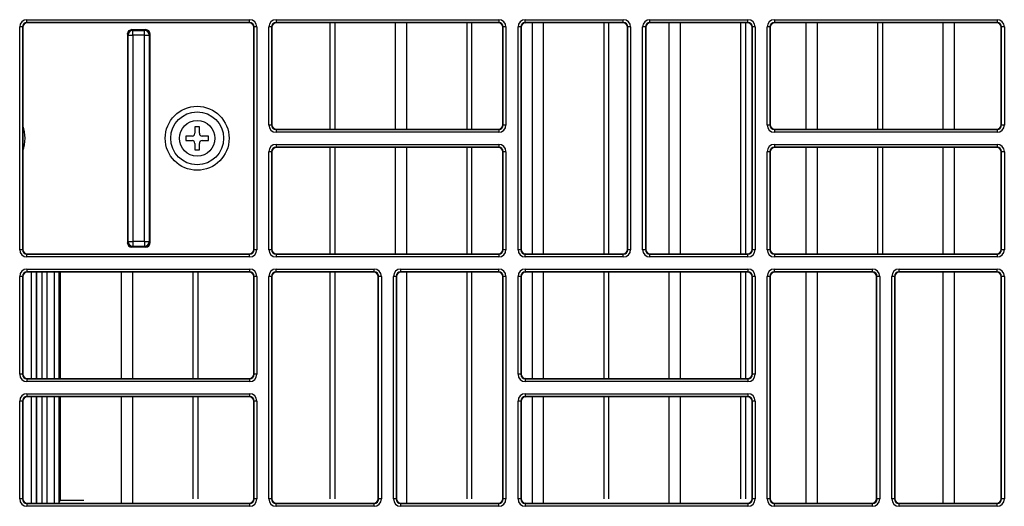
# Model space of a CAD drawing. Header units: millimetres. Extents: x 70863 to 97198, y -18528 to 3008.
# Tile 124 of 148: x 87263 to 87274, y -6608 to -6603. Entities that reach past the tile are written whole.
import ezdxf

# ---------------------------------------------------------------- set-up
doc = ezdxf.new("R2010")
doc.units = ezdxf.units.MM
doc.layers.add('wod-kan-hvac', color=3, linetype='Continuous')

# ---------------------------------------------------------------- blocks, each defined once
blk = doc.blocks.new('PY3_panel')
at = {"color": 0, "linetype": 'ByBlock', "lineweight": 25}
for p, q in [((143.63, 443.06), (168.62, 443.06)), ((143.63, 442.75), (143.63, 443.06)), ((168.62, 442.75), (143.63, 442.75)), ((143.63, 442.75), (143.67, 442.71)), ((168.58, 442.71), (143.67, 442.71)), ((168.58, 442.71), (168.62, 442.75)), ((168.62, 442.75), (168.62, 443.06)), ((171.61, 443.06), (171.61, 442.75)), ((171.61, 443.06), (196.6, 443.06)), ((196.6, 442.75), (171.61, 442.75)), ((171.61, 442.75), (171.65, 442.71)), ((196.56, 442.71), (171.65, 442.71)), ((177.68, 430.77), (177.68, 442.71)), ((178.23, 430.77), (178.23, 442.71)), ((185.01, 430.77), (185.01, 442.71)), ((186.28, 430.77), (186.28, 442.71)), ((193.06, 430.77), (193.06, 442.71)), ((193.6, 430.77), (193.6, 442.71)), ((196.56, 442.71), (196.6, 442.75)), ((196.6, 443.06), (196.6, 442.75)), ((199.59, 443.06), (210.59, 443.06)), ((199.59, 442.75), (199.59, 443.06)), ((210.59, 442.75), (199.59, 442.75)), ((199.59, 442.75), (199.63, 442.71)), ((210.55, 442.71), (199.63, 442.71)), ((200.38, 416.78), (200.38, 442.71)), ((201.65, 416.78), (201.65, 442.71)), ((208.43, 416.78), (208.43, 442.71)), ((208.97, 416.78), (208.97, 442.71)), ((210.55, 442.71), (210.59, 442.75)), ((210.59, 442.75), (210.59, 443.06)), ((213.58, 443.06), (224.58, 443.06)), ((213.58, 442.75), (213.58, 443.06)), ((224.58, 442.75), (213.58, 442.75)), ((213.58, 442.75), (213.62, 442.71)), ((224.54, 442.71), (213.62, 442.71)), ((215.76, 416.78), (215.76, 442.71)), ((217.02, 416.78), (217.02, 442.71)), ((223.8, 416.78), (223.8, 442.71)), ((224.35, 416.78), (224.35, 442.71)), ((224.54, 442.71), (224.58, 442.75)), ((224.58, 442.75), (224.58, 443.06)), ((227.57, 443.06), (252.56, 443.06)), ((227.57, 443.06), (227.57, 442.75)), ((252.56, 442.75), (227.57, 442.75)), ((227.57, 442.75), (227.61, 442.71)), ((252.52, 442.71), (227.61, 442.71)), ((231.13, 430.77), (231.13, 442.71)), ((232.4, 430.77), (232.4, 442.71)), ((239.18, 430.77), (239.18, 442.71)), ((239.72, 430.77), (239.72, 442.71)), ((246.5, 430.77), (246.5, 442.71)), ((247.77, 430.77), (247.77, 442.71)), ((252.52, 442.71), (252.56, 442.75)), ((252.56, 443.06), (252.56, 442.75)), ((142.81, 417.25), (142.81, 442.24)), ((143.12, 442.24), (142.81, 442.24)), ((143.12, 442.24), (143.12, 417.25)), ((143.16, 442.2), (143.12, 442.24)), ((143.16, 442.2), (143.16, 417.29)), ((155, 441.33), (154.9, 441.43)), ((154.9, 441.43), (154.9, 418.06)), ((155, 441.33), (155.51, 441.33)), ((155, 418.16), (155, 441.33)), ((155.41, 441.94), (155.51, 441.84)), ((156.95, 441.94), (155.41, 441.94)), ((155.51, 441.33), (155.51, 441.84)), ((155.51, 441.84), (156.84, 441.84)), ((155.51, 441.33), (155.51, 418.16)), ((156.84, 441.33), (155.51, 441.33)), ((156.84, 441.84), (156.95, 441.94)), ((156.84, 441.33), (156.84, 441.84)), ((156.84, 418.16), (156.84, 441.33)), ((156.84, 441.33), (157.36, 441.33)), ((157.46, 441.43), (157.36, 441.33)), ((157.36, 441.33), (157.36, 418.16)), ((157.46, 418.06), (157.46, 441.43)), ((169.13, 442.24), (169.09, 442.2)), ((169.09, 417.29), (169.09, 442.2)), ((169.44, 442.24), (169.13, 442.24)), ((169.13, 417.25), (169.13, 442.24)), ((169.44, 442.24), (169.44, 417.25)), ((171.1, 442.24), (170.79, 442.24)), ((170.79, 431.24), (170.79, 442.24)), ((171.1, 442.24), (171.1, 431.24)), ((171.14, 442.2), (171.1, 442.24)), ((171.14, 442.2), (171.14, 431.28)), ((197.11, 442.24), (197.07, 442.2)), ((197.07, 431.28), (197.07, 442.2)), ((197.11, 431.24), (197.11, 442.24)), ((197.42, 442.24), (197.11, 442.24)), ((197.42, 442.24), (197.42, 431.24)), ((198.77, 417.25), (198.77, 442.24)), ((199.08, 442.24), (198.77, 442.24)), ((199.08, 442.24), (199.08, 417.25)), ((199.12, 442.2), (199.08, 442.24)), ((199.12, 442.2), (199.12, 417.29)), ((211.1, 442.24), (211.06, 442.2)), ((211.06, 417.29), (211.06, 442.2)), ((211.41, 442.24), (211.1, 442.24)), ((211.1, 417.25), (211.1, 442.24)), ((211.41, 442.24), (211.41, 417.25)), ((212.76, 417.25), (212.76, 442.24)), ((213.07, 442.24), (212.76, 442.24)), ((213.07, 442.24), (213.07, 417.25)), ((213.11, 442.2), (213.07, 442.24)), ((213.11, 442.2), (213.11, 417.29)), ((225.09, 442.24), (225.05, 442.2)), ((225.05, 417.29), (225.05, 442.2)), ((225.4, 442.24), (225.09, 442.24)), ((225.09, 417.25), (225.09, 442.24)), ((225.4, 442.24), (225.4, 417.25)), ((226.75, 431.24), (226.75, 442.24)), ((227.06, 442.24), (226.75, 442.24)), ((227.06, 442.24), (227.06, 431.24)), ((227.1, 442.2), (227.06, 442.24)), ((227.1, 442.2), (227.1, 431.28)), ((253.07, 442.24), (253.03, 442.2)), ((253.03, 431.28), (253.03, 442.2)), ((253.38, 442.24), (253.07, 442.24)), ((253.07, 431.24), (253.07, 442.24)), ((253.38, 442.24), (253.38, 431.24)), ((171.1, 431.24), (170.79, 431.24)), ((171.1, 431.24), (171.14, 431.28)), ((197.07, 431.28), (197.11, 431.24)), ((197.42, 431.24), (197.11, 431.24)), ((227.06, 431.24), (226.75, 431.24)), ((227.06, 431.24), (227.1, 431.28)), ((253.03, 431.28), (253.07, 431.24)), ((253.38, 431.24), (253.07, 431.24)), ((162.48, 431.03), (162.48, 430.31)), ((162.99, 431.03), (162.48, 431.03)), ((162.99, 430.31), (162.99, 431.03)), ((171.65, 430.77), (171.61, 430.73)), ((171.61, 430.73), (196.6, 430.73)), ((171.61, 430.73), (171.61, 430.43)), ((196.6, 430.43), (171.61, 430.43)), ((171.65, 430.77), (196.56, 430.77)), ((196.6, 430.73), (196.56, 430.77)), ((196.6, 430.73), (196.6, 430.43)), ((227.61, 430.77), (227.57, 430.73)), ((227.57, 430.73), (227.57, 430.43)), ((227.57, 430.73), (252.56, 430.73)), ((252.56, 430.43), (227.57, 430.43)), ((227.61, 430.77), (252.52, 430.77)), ((252.56, 430.73), (252.52, 430.77)), ((252.56, 430.73), (252.56, 430.43)), ((162.17, 430), (161.46, 430)), ((161.46, 430), (161.46, 429.49)), ((161.46, 429.49), (162.17, 429.49)), ((162.48, 429.18), (162.48, 428.47)), ((162.99, 428.47), (162.99, 429.18)), ((164.02, 430), (163.3, 430)), ((163.3, 429.49), (164.02, 429.49)), ((164.02, 429.49), (164.02, 430)), ((171.61, 429.07), (171.61, 428.76)), ((171.61, 429.07), (196.6, 429.07)), ((196.6, 429.07), (196.6, 428.76)), ((227.57, 429.07), (252.56, 429.07)), ((227.57, 429.07), (227.57, 428.76)), ((252.56, 429.07), (252.56, 428.76)), ((162.48, 428.47), (162.99, 428.47)), ((171.1, 428.25), (170.79, 428.25)), ((170.79, 417.25), (170.79, 428.25)), ((171.1, 428.25), (171.1, 417.25)), ((171.14, 428.21), (171.1, 428.25)), ((171.14, 428.21), (171.14, 417.29)), ((196.6, 428.76), (171.61, 428.76)), ((171.61, 428.76), (171.65, 428.72)), ((196.56, 428.72), (171.65, 428.72)), ((177.68, 416.78), (177.68, 428.72)), ((178.23, 416.78), (178.23, 428.72)), ((185.01, 416.78), (185.01, 428.72)), ((186.28, 416.78), (186.28, 428.72)), ((193.06, 416.78), (193.06, 428.72)), ((193.6, 416.78), (193.6, 428.72)), ((196.56, 428.72), (196.6, 428.76)), ((197.11, 428.25), (197.07, 428.21)), ((197.07, 417.29), (197.07, 428.21)), ((197.11, 417.25), (197.11, 428.25)), ((197.42, 428.25), (197.11, 428.25)), ((197.42, 428.25), (197.42, 417.25)), ((226.75, 417.25), (226.75, 428.25)), ((227.06, 428.25), (226.75, 428.25)), ((227.06, 428.25), (227.06, 417.25)), ((227.1, 428.21), (227.06, 428.25)), ((227.1, 428.21), (227.1, 417.29)), ((252.56, 428.76), (227.57, 428.76)), ((227.57, 428.76), (227.61, 428.72)), ((252.52, 428.72), (227.61, 428.72)), ((231.13, 416.78), (231.13, 428.72)), ((232.4, 416.78), (232.4, 428.72)), ((239.18, 416.78), (239.18, 428.72)), ((239.72, 416.78), (239.72, 428.72)), ((246.5, 416.78), (246.5, 428.72)), ((247.77, 416.78), (247.77, 428.72)), ((252.52, 428.72), (252.56, 428.76)), ((253.07, 428.25), (253.03, 428.21)), ((253.03, 417.29), (253.03, 428.21)), ((253.38, 428.25), (253.07, 428.25)), ((253.07, 417.25), (253.07, 428.25)), ((253.38, 428.25), (253.38, 417.25)), ((155, 418.16), (154.9, 418.06)), ((155, 418.16), (155.51, 418.16)), ((156.84, 418.16), (155.51, 418.16)), ((155.51, 418.16), (155.51, 417.65)), ((156.84, 418.16), (156.84, 417.65)), ((156.84, 418.16), (157.36, 418.16)), ((157.46, 418.06), (157.36, 418.16)), ((143.12, 417.25), (142.81, 417.25)), ((143.12, 417.25), (143.16, 417.29)), ((155.41, 417.55), (155.51, 417.65)), ((156.95, 417.55), (155.41, 417.55)), ((155.51, 417.65), (156.84, 417.65)), ((156.84, 417.65), (156.95, 417.55)), ((169.09, 417.29), (169.13, 417.25)), ((169.44, 417.25), (169.13, 417.25)), ((171.1, 417.25), (170.79, 417.25)), ((171.1, 417.25), (171.14, 417.29)), ((197.07, 417.29), (197.11, 417.25)), ((197.42, 417.25), (197.11, 417.25)), ((199.08, 417.25), (198.77, 417.25)), ((199.08, 417.25), (199.12, 417.29)), ((211.06, 417.29), (211.1, 417.25)), ((211.41, 417.25), (211.1, 417.25)), ((213.07, 417.25), (212.76, 417.25)), ((213.07, 417.25), (213.11, 417.29)), ((225.05, 417.29), (225.09, 417.25)), ((225.4, 417.25), (225.09, 417.25)), ((227.06, 417.25), (226.75, 417.25)), ((227.06, 417.25), (227.1, 417.29)), ((253.03, 417.29), (253.07, 417.25)), ((253.38, 417.25), (253.07, 417.25)), ((143.67, 416.78), (143.63, 416.74)), ((143.63, 416.44), (143.63, 416.74)), ((143.63, 416.74), (168.62, 416.74)), ((168.62, 416.44), (143.63, 416.44)), ((143.67, 416.78), (168.58, 416.78)), ((168.62, 416.74), (168.58, 416.78)), ((168.62, 416.44), (168.62, 416.74)), ((171.65, 416.78), (171.61, 416.74)), ((171.61, 416.74), (171.61, 416.44)), ((171.61, 416.74), (196.6, 416.74)), ((196.6, 416.44), (171.61, 416.44)), ((171.65, 416.78), (196.56, 416.78)), ((196.6, 416.74), (196.56, 416.78)), ((196.6, 416.74), (196.6, 416.44)), ((199.63, 416.78), (199.59, 416.74)), ((199.59, 416.44), (199.59, 416.74)), ((199.59, 416.74), (210.59, 416.74)), ((210.59, 416.44), (199.59, 416.44)), ((199.63, 416.78), (210.55, 416.78)), ((210.59, 416.74), (210.55, 416.78)), ((210.59, 416.44), (210.59, 416.74)), ((213.62, 416.78), (213.58, 416.74)), ((213.58, 416.44), (213.58, 416.74)), ((213.58, 416.74), (224.58, 416.74)), ((224.58, 416.44), (213.58, 416.44)), ((213.62, 416.78), (224.54, 416.78)), ((224.58, 416.74), (224.54, 416.78)), ((224.58, 416.44), (224.58, 416.74)), ((227.61, 416.78), (227.57, 416.74)), ((227.57, 416.74), (227.57, 416.44)), ((227.57, 416.74), (252.56, 416.74)), ((252.56, 416.44), (227.57, 416.44)), ((227.61, 416.78), (252.52, 416.78)), ((252.56, 416.74), (252.52, 416.78)), ((252.56, 416.74), (252.56, 416.44)), ((143.63, 415.08), (143.63, 414.77)), ((143.63, 415.08), (168.62, 415.08)), ((168.62, 414.77), (143.63, 414.77)), ((143.63, 414.77), (143.67, 414.73)), ((168.58, 414.73), (143.67, 414.73)), ((144.14, 402.79), (144.14, 414.73)), ((144.66, 414.73), (144.66, 402.79)), ((144.74, 402.79), (144.74, 414.73)), ((145.35, 402.79), (145.35, 414.73)), ((145.86, 414.73), (145.86, 402.79)), ((146.71, 402.79), (146.71, 414.73)), ((147.22, 414.73), (147.22, 402.79)), ((147.37, 414.73), (147.37, 402.79)), ((154.26, 402.79), (154.26, 414.73)), ((155.53, 402.79), (155.53, 414.73)), ((162.31, 402.79), (162.31, 414.73)), ((162.85, 402.79), (162.85, 414.73)), ((168.58, 414.73), (168.62, 414.77)), ((168.62, 415.08), (168.62, 414.77)), ((171.61, 415.08), (182.61, 415.08)), ((171.61, 414.77), (171.61, 415.08)), ((182.61, 414.77), (171.61, 414.77)), ((171.61, 414.77), (171.65, 414.73)), ((182.57, 414.73), (171.65, 414.73)), ((177.68, 389.29), (177.68, 414.73)), ((178.23, 389.29), (178.23, 414.73)), ((182.57, 414.73), (182.61, 414.77)), ((182.61, 414.77), (182.61, 415.08)), ((185.6, 415.08), (196.6, 415.08)), ((185.6, 414.77), (185.6, 415.08)), ((196.6, 414.77), (185.6, 414.77)), ((185.6, 414.77), (185.64, 414.73)), ((196.56, 414.73), (185.64, 414.73)), ((186.28, 388.84), (186.28, 414.73)), ((193.06, 389.29), (193.06, 414.73)), ((193.6, 389.29), (193.6, 414.73)), ((196.56, 414.73), (196.6, 414.77)), ((196.6, 414.77), (196.6, 415.08)), ((199.59, 415.08), (199.59, 414.77)), ((199.59, 415.08), (224.58, 415.08)), ((224.58, 414.77), (199.59, 414.77)), ((199.59, 414.77), (199.63, 414.73)), ((224.54, 414.73), (199.63, 414.73)), ((200.38, 402.79), (200.38, 414.73)), ((201.65, 402.79), (201.65, 414.73)), ((208.43, 402.79), (208.43, 414.73)), ((208.97, 402.79), (208.97, 414.73)), ((215.76, 402.79), (215.76, 414.73)), ((217.02, 402.79), (217.02, 414.73)), ((223.8, 402.79), (223.8, 414.73)), ((224.35, 402.79), (224.35, 414.73)), ((224.54, 414.73), (224.58, 414.77)), ((224.58, 415.08), (224.58, 414.77)), ((227.57, 415.08), (238.57, 415.08)), ((227.57, 414.77), (227.57, 415.08)), ((238.57, 414.77), (227.57, 414.77)), ((227.57, 414.77), (227.61, 414.73)), ((238.53, 414.73), (227.61, 414.73)), ((231.13, 388.84), (231.13, 414.73)), ((232.4, 388.84), (232.4, 414.73)), ((238.53, 414.73), (238.57, 414.77)), ((238.57, 414.77), (238.57, 415.08)), ((241.56, 415.08), (252.56, 415.08)), ((241.56, 414.77), (241.56, 415.08)), ((252.56, 414.77), (241.56, 414.77)), ((241.56, 414.77), (241.6, 414.73)), ((252.52, 414.73), (241.6, 414.73)), ((246.5, 388.84), (246.5, 414.73)), ((247.77, 388.84), (247.77, 414.73)), ((252.52, 414.73), (252.56, 414.77)), ((252.56, 414.77), (252.56, 415.08)), ((143.12, 414.26), (142.81, 414.26)), ((142.81, 403.27), (142.81, 414.26)), ((143.12, 414.26), (143.12, 403.27)), ((143.16, 414.22), (143.12, 414.26)), ((143.16, 414.22), (143.16, 403.3)), ((169.13, 414.26), (169.09, 414.22)), ((169.09, 403.3), (169.09, 414.22)), ((169.44, 414.26), (169.13, 414.26)), ((169.13, 403.27), (169.13, 414.26)), ((169.44, 414.26), (169.44, 403.27)), ((170.79, 389.28), (170.79, 414.26)), ((171.1, 414.26), (170.79, 414.26)), ((171.1, 414.26), (171.1, 389.28)), ((171.14, 414.22), (171.1, 414.26)), ((171.14, 414.22), (171.14, 389.31)), ((183.12, 414.26), (183.08, 414.22)), ((183.08, 389.31), (183.08, 414.22)), ((183.12, 389.28), (183.12, 414.26)), ((183.43, 414.26), (183.12, 414.26)), ((183.43, 414.26), (183.43, 389.28)), ((184.78, 389.28), (184.78, 414.26)), ((185.09, 414.26), (184.78, 414.26)), ((185.09, 414.26), (185.09, 389.28)), ((185.13, 414.22), (185.09, 414.26)), ((185.13, 414.22), (185.13, 389.31)), ((197.11, 414.26), (197.07, 414.22)), ((197.07, 389.31), (197.07, 414.22)), ((197.42, 414.26), (197.11, 414.26)), ((197.11, 389.28), (197.11, 414.26)), ((197.42, 414.26), (197.42, 389.28)), ((199.08, 414.26), (198.77, 414.26)), ((198.77, 403.27), (198.77, 414.26)), ((199.08, 414.26), (199.08, 403.27)), ((199.12, 414.22), (199.08, 414.26)), ((199.12, 414.22), (199.12, 403.3)), ((225.09, 414.26), (225.05, 414.22)), ((225.05, 403.3), (225.05, 414.22)), ((225.4, 414.26), (225.09, 414.26)), ((225.09, 403.27), (225.09, 414.26)), ((225.4, 414.26), (225.4, 403.27)), ((226.75, 389.28), (226.75, 414.26)), ((227.06, 414.26), (226.75, 414.26)), ((227.06, 414.26), (227.06, 389.28)), ((227.1, 414.22), (227.06, 414.26)), ((227.1, 414.22), (227.1, 389.31)), ((239.08, 414.26), (239.04, 414.22)), ((239.04, 389.31), (239.04, 414.22)), ((239.39, 414.26), (239.08, 414.26)), ((239.08, 389.28), (239.08, 414.26)), ((239.39, 414.26), (239.39, 389.28)), ((240.74, 389.28), (240.74, 414.26)), ((241.05, 414.26), (240.74, 414.26)), ((241.05, 414.26), (241.05, 389.28)), ((241.09, 414.22), (241.05, 414.26)), ((241.09, 414.22), (241.09, 389.31)), ((253.07, 414.26), (253.03, 414.22)), ((253.03, 389.31), (253.03, 414.22)), ((253.07, 389.28), (253.07, 414.26)), ((253.38, 414.26), (253.07, 414.26)), ((253.38, 414.26), (253.38, 389.28)), ((143.12, 403.27), (142.81, 403.27)), ((143.12, 403.27), (143.16, 403.3)), ((143.67, 402.79), (143.63, 402.75)), ((143.63, 402.75), (143.63, 402.45)), ((143.63, 402.75), (168.62, 402.75)), ((143.67, 402.79), (168.58, 402.79)), ((168.62, 402.75), (168.58, 402.79)), ((168.62, 402.75), (168.62, 402.45)), ((169.09, 403.3), (169.13, 403.27)), ((169.44, 403.27), (169.13, 403.27)), ((199.08, 403.27), (198.77, 403.27)), ((199.08, 403.27), (199.12, 403.3)), ((199.63, 402.79), (199.59, 402.75)), ((199.59, 402.75), (199.59, 402.45)), ((199.59, 402.75), (224.58, 402.75)), ((199.63, 402.79), (224.54, 402.79)), ((224.58, 402.75), (224.54, 402.79)), ((224.58, 402.75), (224.58, 402.45)), ((225.05, 403.3), (225.09, 403.27)), ((225.4, 403.27), (225.09, 403.27)), ((168.62, 402.45), (143.63, 402.45)), ((224.58, 402.45), (199.59, 402.45)), ((142.81, 389.28), (142.81, 400.27)), ((143.12, 400.27), (142.81, 400.27)), ((143.12, 400.27), (143.12, 389.28)), ((143.16, 400.23), (143.12, 400.27)), ((143.63, 401.09), (168.62, 401.09)), ((143.63, 401.09), (143.63, 400.78)), ((168.62, 400.78), (143.63, 400.78)), ((143.63, 400.78), (143.67, 400.74)), ((168.58, 400.74), (143.67, 400.74)), ((144.14, 388.8), (144.14, 400.74)), ((144.66, 400.74), (144.66, 388.8)), ((144.74, 388.8), (144.74, 400.74)), ((145.35, 388.8), (145.35, 400.74)), ((145.86, 400.74), (145.86, 388.8)), ((146.71, 388.8), (146.71, 400.74)), ((147.22, 400.74), (147.22, 388.82)), ((147.37, 400.74), (147.37, 389.12)), ((154.26, 388.84), (154.26, 400.74)), ((155.53, 388.84), (155.53, 400.74)), ((162.31, 389.29), (162.31, 400.74)), ((162.85, 389.29), (162.85, 400.74)), ((168.58, 400.74), (168.62, 400.78)), ((168.62, 401.09), (168.62, 400.78)), ((169.13, 400.27), (169.09, 400.23)), ((169.13, 389.28), (169.13, 400.27)), ((169.44, 400.27), (169.13, 400.27)), ((169.44, 400.27), (169.44, 389.28)), ((198.77, 389.28), (198.77, 400.27)), ((199.08, 400.27), (198.77, 400.27)), ((199.08, 400.27), (199.08, 389.28)), ((199.12, 400.23), (199.08, 400.27)), ((199.59, 401.09), (224.58, 401.09)), ((199.59, 401.09), (199.59, 400.78)), ((224.58, 400.78), (199.59, 400.78)), ((199.59, 400.78), (199.63, 400.74)), ((224.54, 400.74), (199.63, 400.74)), ((200.38, 388.84), (200.38, 400.74)), ((201.65, 388.84), (201.65, 400.74)), ((208.43, 389.29), (208.43, 400.74)), ((208.97, 389.29), (208.97, 400.74)), ((215.76, 388.84), (215.76, 400.74)), ((217.02, 388.84), (217.02, 400.74)), ((223.8, 389.29), (223.8, 400.74)), ((224.35, 389.29), (224.35, 400.74)), ((224.54, 400.74), (224.58, 400.78)), ((224.58, 401.09), (224.58, 400.78)), ((225.09, 400.27), (225.05, 400.23)), ((225.09, 389.28), (225.09, 400.27)), ((225.4, 400.27), (225.09, 400.27)), ((225.4, 400.27), (225.4, 389.28)), ((143.16, 400.23), (143.16, 389.31)), ((169.09, 389.31), (169.09, 400.23)), ((199.12, 400.23), (199.12, 389.31)), ((225.05, 389.31), (225.05, 400.23)), ((143.12, 389.28), (142.81, 389.28)), ((143.12, 389.28), (143.16, 389.31)), ((169.09, 389.31), (169.13, 389.28)), ((169.44, 389.28), (169.13, 389.28)), ((171.1, 389.28), (170.79, 389.28)), ((171.1, 389.28), (171.14, 389.31)), ((183.08, 389.31), (183.12, 389.28)), ((183.43, 389.28), (183.12, 389.28)), ((185.09, 389.28), (184.78, 389.28)), ((185.09, 389.28), (185.13, 389.31)), ((197.07, 389.31), (197.11, 389.28)), ((197.42, 389.28), (197.11, 389.28)), ((199.08, 389.28), (198.77, 389.28)), ((199.08, 389.28), (199.12, 389.31)), ((225.05, 389.31), (225.09, 389.28)), ((225.4, 389.28), (225.09, 389.28)), ((227.06, 389.28), (226.75, 389.28)), ((227.06, 389.28), (227.1, 389.31)), ((239.04, 389.31), (239.08, 389.28)), ((239.39, 389.28), (239.08, 389.28)), ((241.05, 389.28), (240.74, 389.28)), ((241.05, 389.28), (241.09, 389.31)), ((253.03, 389.31), (253.07, 389.28)), ((253.38, 389.28), (253.07, 389.28)), ((143.67, 388.8), (143.63, 388.76)), ((143.63, 388.76), (143.63, 388.46)), ((143.63, 388.76), (168.62, 388.76)), ((168.62, 388.46), (143.63, 388.46)), ((143.67, 388.8), (168.58, 388.8)), ((147.22, 388.82), (147.37, 389.12)), ((147.22, 388.82), (168.71, 388.82)), ((150, 389.12), (147.37, 389.12)), ((168.62, 388.76), (168.58, 388.8)), ((168.62, 388.76), (168.62, 388.46)), ((171.52, 388.82), (182.7, 388.82)), ((171.65, 388.8), (171.61, 388.76)), ((171.61, 388.46), (171.61, 388.76)), ((171.61, 388.76), (182.61, 388.76)), ((182.61, 388.46), (171.61, 388.46)), ((171.65, 388.8), (182.57, 388.8)), ((182.61, 388.76), (182.57, 388.8)), ((182.61, 388.46), (182.61, 388.76)), ((185.51, 388.82), (196.69, 388.82)), ((185.64, 388.8), (185.6, 388.76)), ((185.6, 388.46), (185.6, 388.76)), ((185.6, 388.76), (196.6, 388.76)), ((196.6, 388.46), (185.6, 388.46)), ((185.64, 388.8), (196.56, 388.8)), ((196.6, 388.76), (196.56, 388.8)), ((196.6, 388.46), (196.6, 388.76)), ((199.5, 388.82), (224.67, 388.82)), ((199.63, 388.8), (199.59, 388.76)), ((199.59, 388.76), (199.59, 388.46)), ((199.59, 388.76), (224.58, 388.76)), ((224.58, 388.46), (199.59, 388.46)), ((199.63, 388.8), (224.54, 388.8)), ((224.58, 388.76), (224.54, 388.8)), ((224.58, 388.76), (224.58, 388.46)), ((227.48, 388.82), (238.66, 388.82)), ((227.61, 388.8), (227.57, 388.76)), ((227.57, 388.46), (227.57, 388.76)), ((227.57, 388.76), (238.57, 388.76)), ((238.57, 388.46), (227.57, 388.46)), ((227.61, 388.8), (238.53, 388.8)), ((238.57, 388.76), (238.53, 388.8)), ((238.57, 388.46), (238.57, 388.76)), ((241.47, 388.82), (252.65, 388.82)), ((241.6, 388.8), (241.56, 388.76)), ((241.56, 388.46), (241.56, 388.76)), ((241.56, 388.76), (252.56, 388.76)), ((252.56, 388.46), (241.56, 388.46)), ((241.6, 388.8), (252.52, 388.8)), ((252.56, 388.76), (252.52, 388.8)), ((252.56, 388.46), (252.56, 388.76))]:
    blk.add_line(p, q, dxfattribs=at)
for radius in [3.59, 2.97, 2]:
    blk.add_circle((162.74, 429.75), radius, dxfattribs=at)
for centre, radius, start, end in [((155.51, 441.33), 0.513, 90.0204, 179.9796), ((156.84, 441.33), 0.513, 0.0204, 89.9796), ((139.32, 429.75), 4.1, 339.6359, 20.3641), ((162.17, 430.31), 0.307, 270, 0), ((163.3, 430.31), 0.307, 180, 270), ((162.17, 429.18), 0.307, 0, 90), ((163.3, 429.18), 0.307, 90, 180), ((155.51, 418.16), 0.513, 180.0204, 269.9796), ((156.84, 418.16), 0.513, 270.0204, 359.9796)]:
    blk.add_arc(centre, radius, start, end, dxfattribs=at)
for centre, major_axis, ratio, start_param, end_param in [((143.63, 442.24), (0.58, -0.58), 0.999695, 2.356347, 3.926839), ((143.63, 442.24), (0.363, -0.363), 0.99933, 2.356347, 3.926839), ((143.67, 442.2), (0.362, -0.362), 0.999695, 2.356347, 3.926839), ((168.58, 442.2), (-0.362, -0.362), 0.999695, 2.356347, 3.926839), ((168.62, 442.24), (-0.58, -0.58), 0.999695, 2.356347, 3.926839), ((168.62, 442.24), (0.363, 0.363), 0.99933, 5.497939, 7.068431), ((171.61, 442.24), (0.58, -0.58), 0.999695, 2.356347, 3.926839), ((171.61, 442.24), (0.363, -0.363), 0.99933, 2.356347, 3.926839), ((171.65, 442.2), (0.362, -0.362), 0.999695, 2.356347, 3.926839), ((196.56, 442.2), (-0.362, -0.362), 0.999695, 2.356347, 3.926839), ((196.6, 442.24), (-0.58, -0.58), 0.999695, 2.356347, 3.926839), ((196.6, 442.24), (0.363, 0.363), 0.99933, 5.497939, 7.068431), ((199.59, 442.24), (0.58, -0.58), 0.999695, 2.356347, 3.926839), ((199.59, 442.24), (0.363, -0.363), 0.99933, 2.356347, 3.926839), ((199.63, 442.2), (0.362, -0.362), 0.999695, 2.356347, 3.926839), ((210.55, 442.2), (-0.362, -0.362), 0.999695, 2.356347, 3.926839), ((210.59, 442.24), (-0.58, -0.58), 0.999695, 2.356347, 3.926839), ((210.59, 442.24), (0.363, 0.363), 0.99933, 5.497939, 7.068431), ((213.58, 442.24), (0.58, -0.58), 0.999695, 2.356347, 3.926839), ((213.58, 442.24), (0.363, -0.363), 0.99933, 2.356347, 3.926839), ((213.62, 442.2), (0.362, -0.362), 0.999695, 2.356347, 3.926839), ((224.54, 442.2), (-0.362, -0.362), 0.999695, 2.356347, 3.926839), ((224.58, 442.24), (-0.58, -0.58), 0.999695, 2.356347, 3.926839), ((224.58, 442.24), (0.363, 0.363), 0.99933, 5.497939, 7.068431), ((227.57, 442.24), (0.58, -0.58), 0.999695, 2.356347, 3.926839), ((227.57, 442.24), (0.363, -0.363), 0.99933, 2.356347, 3.926839), ((227.61, 442.2), (0.362, -0.362), 0.999695, 2.356347, 3.926839), ((252.52, 442.2), (-0.362, -0.362), 0.999695, 2.356347, 3.926839), ((252.56, 442.24), (-0.58, -0.58), 0.999695, 2.356347, 3.926839), ((252.56, 442.24), (0.363, 0.363), 0.99933, 5.497939, 7.068431), ((155.41, 441.43), (-0.362, 0.362), 0.999695, 5.497939, 7.068431), ((156.95, 441.43), (0.362, 0.362), 0.999695, 5.497939, 7.068431), ((171.61, 431.25), (0.58, 0.58), 0.999695, 2.356347, 3.926839), ((171.61, 431.25), (0.363, 0.363), 0.99933, 2.356347, 3.926839), ((171.65, 431.28), (0.362, 0.362), 0.999695, 2.356347, 3.926839), ((196.56, 431.28), (-0.362, 0.362), 0.999695, 2.356347, 3.926839), ((196.6, 431.25), (-0.58, 0.58), 0.999695, 2.356347, 3.926839), ((196.6, 431.25), (0.363, -0.363), 0.99933, 5.497939, 7.068431), ((227.57, 431.25), (0.58, 0.58), 0.999695, 2.356347, 3.926839), ((227.57, 431.25), (0.363, 0.363), 0.99933, 2.356347, 3.926839), ((227.61, 431.28), (0.362, 0.362), 0.999695, 2.356347, 3.926839), ((252.52, 431.28), (-0.362, 0.362), 0.999695, 2.356347, 3.926839), ((252.56, 431.25), (-0.58, 0.58), 0.999695, 2.356347, 3.926839), ((252.56, 431.25), (0.363, -0.363), 0.99933, 5.497939, 7.068431), ((171.61, 428.25), (0.58, -0.58), 0.999695, 2.356347, 3.926839), ((196.6, 428.25), (-0.58, -0.58), 0.999695, 2.356347, 3.926839), ((227.57, 428.25), (0.58, -0.58), 0.999695, 2.356347, 3.926839), ((252.56, 428.25), (-0.58, -0.58), 0.999695, 2.356347, 3.926839), ((171.61, 428.25), (0.363, -0.363), 0.99933, 2.356347, 3.926839), ((171.65, 428.21), (0.362, -0.362), 0.999695, 2.356347, 3.926839), ((196.56, 428.21), (-0.362, -0.362), 0.999695, 2.356347, 3.926839), ((196.6, 428.25), (0.363, 0.363), 0.99933, 5.497939, 7.068431), ((227.57, 428.25), (0.363, -0.363), 0.99933, 2.356347, 3.926839), ((227.61, 428.21), (0.362, -0.362), 0.999695, 2.356347, 3.926839), ((252.52, 428.21), (-0.362, -0.362), 0.999695, 2.356347, 3.926839), ((252.56, 428.25), (0.363, 0.363), 0.99933, 5.497939, 7.068431), ((155.41, 418.06), (-0.362, -0.362), 0.999695, 5.497939, 7.068431), ((156.95, 418.06), (0.362, -0.362), 0.999695, 5.497939, 7.068431), ((143.63, 417.26), (0.58, 0.58), 0.999695, 2.356347, 3.926839), ((143.63, 417.26), (0.363, 0.363), 0.99933, 2.356347, 3.926839), ((143.67, 417.29), (0.362, 0.362), 0.999695, 2.356347, 3.926839), ((168.58, 417.29), (-0.362, 0.362), 0.999695, 2.356347, 3.926839), ((168.62, 417.26), (-0.58, 0.58), 0.999695, 2.356347, 3.926839), ((168.62, 417.26), (0.363, -0.363), 0.99933, 5.497939, 7.068431), ((171.61, 417.26), (0.58, 0.58), 0.999695, 2.356347, 3.926839), ((171.61, 417.26), (0.363, 0.363), 0.99933, 2.356347, 3.926839), ((171.65, 417.29), (0.362, 0.362), 0.999695, 2.356347, 3.926839), ((196.56, 417.29), (-0.362, 0.362), 0.999695, 2.356347, 3.926839), ((196.6, 417.26), (-0.58, 0.58), 0.999695, 2.356347, 3.926839), ((196.6, 417.26), (0.363, -0.363), 0.99933, 5.497939, 7.068431), ((199.59, 417.26), (0.58, 0.58), 0.999695, 2.356347, 3.926839), ((199.59, 417.26), (0.363, 0.363), 0.99933, 2.356347, 3.926839), ((199.63, 417.29), (0.362, 0.362), 0.999695, 2.356347, 3.926839), ((210.55, 417.29), (-0.362, 0.362), 0.999695, 2.356347, 3.926839), ((210.59, 417.26), (-0.58, 0.58), 0.999695, 2.356347, 3.926839), ((210.59, 417.26), (0.363, -0.363), 0.99933, 5.497939, 7.068431), ((213.58, 417.26), (0.58, 0.58), 0.999695, 2.356347, 3.926839), ((213.58, 417.26), (0.363, 0.363), 0.99933, 2.356347, 3.926839), ((213.62, 417.29), (0.362, 0.362), 0.999695, 2.356347, 3.926839), ((224.54, 417.29), (-0.362, 0.362), 0.999695, 2.356347, 3.926839), ((224.58, 417.26), (-0.58, 0.58), 0.999695, 2.356347, 3.926839), ((224.58, 417.26), (0.363, -0.363), 0.99933, 5.497939, 7.068431), ((227.57, 417.26), (0.58, 0.58), 0.999695, 2.356347, 3.926839), ((227.57, 417.26), (0.363, 0.363), 0.99933, 2.356347, 3.926839), ((227.61, 417.29), (0.362, 0.362), 0.999695, 2.356347, 3.926839), ((252.52, 417.29), (-0.362, 0.362), 0.999695, 2.356347, 3.926839), ((252.56, 417.26), (-0.58, 0.58), 0.999695, 2.356347, 3.926839), ((252.56, 417.26), (0.363, -0.363), 0.99933, 5.497939, 7.068431), ((143.63, 414.26), (0.58, -0.58), 0.999695, 2.356347, 3.926839), ((143.63, 414.26), (0.363, -0.363), 0.99933, 2.356347, 3.926839), ((143.67, 414.22), (0.362, -0.362), 0.999695, 2.356347, 3.926839), ((168.58, 414.22), (-0.362, -0.362), 0.999695, 2.356347, 3.926839), ((168.62, 414.26), (-0.58, -0.58), 0.999695, 2.356347, 3.926839), ((168.62, 414.26), (0.363, 0.363), 0.99933, 5.497939, 7.068431), ((171.61, 414.26), (0.58, -0.58), 0.999695, 2.356347, 3.926839), ((171.61, 414.26), (0.363, -0.363), 0.99933, 2.356347, 3.926839), ((171.65, 414.22), (0.362, -0.362), 0.999695, 2.356347, 3.926839), ((182.57, 414.22), (-0.362, -0.362), 0.999695, 2.356347, 3.926839), ((182.61, 414.26), (-0.58, -0.58), 0.999695, 2.356347, 3.926839), ((182.61, 414.26), (0.363, 0.363), 0.99933, 5.497939, 7.068431), ((185.6, 414.26), (0.58, -0.58), 0.999695, 2.356347, 3.926839), ((185.6, 414.26), (0.363, -0.363), 0.99933, 2.356347, 3.926839), ((185.64, 414.22), (0.362, -0.362), 0.999695, 2.356347, 3.926839), ((196.56, 414.22), (-0.362, -0.362), 0.999695, 2.356347, 3.926839), ((196.6, 414.26), (-0.58, -0.58), 0.999695, 2.356347, 3.926839), ((196.6, 414.26), (0.363, 0.363), 0.99933, 5.497939, 7.068431), ((199.59, 414.26), (0.58, -0.58), 0.999695, 2.356347, 3.926839), ((199.59, 414.26), (0.363, -0.363), 0.99933, 2.356347, 3.926839), ((199.63, 414.22), (0.362, -0.362), 0.999695, 2.356347, 3.926839), ((224.54, 414.22), (-0.362, -0.362), 0.999695, 2.356347, 3.926839), ((224.58, 414.26), (-0.58, -0.58), 0.999695, 2.356347, 3.926839), ((224.58, 414.26), (0.363, 0.363), 0.99933, 5.497939, 7.068431), ((227.57, 414.26), (0.58, -0.58), 0.999695, 2.356347, 3.926839), ((227.57, 414.26), (0.363, -0.363), 0.99933, 2.356347, 3.926839), ((227.61, 414.22), (0.362, -0.362), 0.999695, 2.356347, 3.926839), ((238.53, 414.22), (-0.362, -0.362), 0.999695, 2.356347, 3.926839), ((238.57, 414.26), (-0.58, -0.58), 0.999695, 2.356347, 3.926839), ((238.57, 414.26), (0.363, 0.363), 0.99933, 5.497939, 7.068431), ((241.56, 414.26), (0.58, -0.58), 0.999695, 2.356347, 3.926839), ((241.56, 414.26), (0.363, -0.363), 0.99933, 2.356347, 3.926839), ((241.6, 414.22), (0.362, -0.362), 0.999695, 2.356347, 3.926839), ((252.52, 414.22), (-0.362, -0.362), 0.999695, 2.356347, 3.926839), ((252.56, 414.26), (-0.58, -0.58), 0.999695, 2.356347, 3.926839), ((252.56, 414.26), (0.363, 0.363), 0.99933, 5.497939, 7.068431), ((143.63, 403.27), (0.58, 0.58), 0.999695, 2.356347, 3.926839), ((143.63, 403.27), (0.363, 0.363), 0.99933, 2.356347, 3.926839), ((143.67, 403.3), (0.362, 0.362), 0.999695, 2.356347, 3.926839), ((168.58, 403.3), (-0.362, 0.362), 0.999695, 2.356347, 3.926839), ((168.62, 403.27), (-0.58, 0.58), 0.999695, 2.356347, 3.926839), ((168.62, 403.27), (0.363, -0.363), 0.99933, 5.497939, 7.068431), ((199.59, 403.27), (0.58, 0.58), 0.999695, 2.356347, 3.926839), ((199.59, 403.27), (0.363, 0.363), 0.99933, 2.356347, 3.926839), ((199.63, 403.3), (0.362, 0.362), 0.999695, 2.356347, 3.926839), ((224.54, 403.3), (-0.362, 0.362), 0.999695, 2.356347, 3.926839), ((224.58, 403.27), (-0.58, 0.58), 0.999695, 2.356347, 3.926839), ((224.58, 403.27), (0.363, -0.363), 0.99933, 5.497939, 7.068431), ((143.63, 400.27), (0.58, -0.58), 0.999695, 2.356347, 3.926839), ((143.63, 400.27), (0.363, -0.363), 0.99933, 2.356347, 3.926839), ((143.67, 400.23), (0.362, -0.362), 0.999695, 2.356347, 3.926839), ((168.58, 400.23), (-0.362, -0.362), 0.999695, 2.356347, 3.926839), ((168.62, 400.27), (-0.58, -0.58), 0.999695, 2.356347, 3.926839), ((168.62, 400.27), (0.363, 0.363), 0.99933, 5.497939, 7.068431), ((199.59, 400.27), (0.58, -0.58), 0.999695, 2.356347, 3.926839), ((199.59, 400.27), (0.363, -0.363), 0.99933, 2.356347, 3.926839), ((199.63, 400.23), (0.362, -0.362), 0.999695, 2.356347, 3.926839), ((224.54, 400.23), (-0.362, -0.362), 0.999695, 2.356347, 3.926839), ((224.58, 400.27), (-0.58, -0.58), 0.999695, 2.356347, 3.926839), ((224.58, 400.27), (0.363, 0.363), 0.99933, 5.497939, 7.068431), ((143.63, 389.28), (0.58, 0.58), 0.999695, 2.356347, 3.926839), ((143.63, 389.28), (0.363, 0.363), 0.99933, 2.356347, 3.926839), ((143.67, 389.31), (0.362, 0.362), 0.999695, 2.356347, 3.926839), ((168.58, 389.31), (-0.362, 0.362), 0.999695, 2.356347, 3.926839), ((168.62, 389.28), (-0.58, 0.58), 0.999695, 2.356347, 3.926839), ((168.62, 389.28), (0.363, -0.363), 0.99933, 5.497939, 7.068431), ((171.61, 389.28), (0.58, 0.58), 0.999695, 2.356347, 3.926839), ((171.61, 389.28), (0.363, 0.363), 0.99933, 2.356347, 3.926839), ((171.65, 389.31), (0.362, 0.362), 0.999695, 2.356347, 3.926839), ((182.57, 389.31), (-0.362, 0.362), 0.999695, 2.356347, 3.926839), ((182.61, 389.28), (-0.58, 0.58), 0.999695, 2.356347, 3.926839), ((182.61, 389.28), (0.363, -0.363), 0.99933, 5.497939, 7.068431), ((185.6, 389.28), (0.58, 0.58), 0.999695, 2.356347, 3.926839), ((185.6, 389.28), (0.363, 0.363), 0.99933, 2.356347, 3.926839), ((185.64, 389.31), (0.362, 0.362), 0.999695, 2.356347, 3.926839), ((196.56, 389.31), (-0.362, 0.362), 0.999695, 2.356347, 3.926839), ((196.6, 389.28), (-0.58, 0.58), 0.999695, 2.356347, 3.926839), ((196.6, 389.28), (0.363, -0.363), 0.99933, 5.497939, 7.068431), ((199.59, 389.28), (0.58, 0.58), 0.999695, 2.356347, 3.926839), ((199.59, 389.28), (0.363, 0.363), 0.99933, 2.356347, 3.926839), ((199.63, 389.31), (0.362, 0.362), 0.999695, 2.356347, 3.926839), ((224.54, 389.31), (-0.362, 0.362), 0.999695, 2.356347, 3.926839), ((224.58, 389.28), (-0.58, 0.58), 0.999695, 2.356347, 3.926839), ((224.58, 389.28), (0.363, -0.363), 0.99933, 5.497939, 7.068431), ((227.57, 389.28), (0.58, 0.58), 0.999695, 2.356347, 3.926839), ((227.57, 389.28), (0.363, 0.363), 0.99933, 2.356347, 3.926839), ((227.61, 389.31), (0.362, 0.362), 0.999695, 2.356347, 3.926839), ((238.53, 389.31), (-0.362, 0.362), 0.999695, 2.356347, 3.926839), ((238.57, 389.28), (-0.58, 0.58), 0.999695, 2.356347, 3.926839), ((238.57, 389.28), (0.363, -0.363), 0.99933, 5.497939, 7.068431), ((241.56, 389.28), (0.58, 0.58), 0.999695, 2.356347, 3.926839), ((241.56, 389.28), (0.363, 0.363), 0.99933, 2.356347, 3.926839), ((241.6, 389.31), (0.362, 0.362), 0.999695, 2.356347, 3.926839), ((252.52, 389.31), (-0.362, 0.362), 0.999695, 2.356347, 3.926839), ((252.56, 389.28), (-0.58, 0.58), 0.999695, 2.356347, 3.926839), ((252.56, 389.28), (0.363, -0.363), 0.99933, 5.497939, 7.068431), ((146.71, 388.82), (0.512, 0), 0.034921, 6.248279, 6.265732)]:
    blk.add_ellipse(centre, major_axis=major_axis, ratio=ratio, start_param=start_param, end_param=end_param, dxfattribs=at)

msp = doc.modelspace()

# ---------------------------------------------------------------- block references
at = {"layer": 'wod-kan-hvac', "color": 96, "xscale": 0.09999999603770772, "yscale": 0.09999999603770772, "zscale": 0.09999999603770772}
msp.add_blockref('PY3_panel', (87248.925, -6647.073, 1268.675), dxfattribs=at)

doc.saveas('drawing.dxf')
